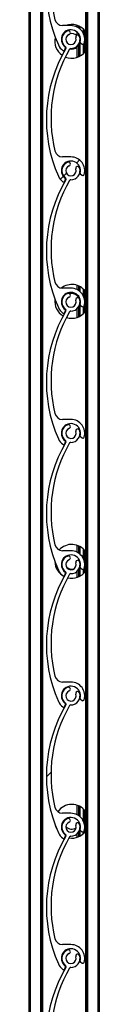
# Model space of a CAD drawing. Header units: millimetres. Extents: x 26 to 422, y 4 to 419.
# Tile 80 of 83: x 284.46 to 285, y 377.138 to 384.713. Entities that reach past the tile are written whole.
import ezdxf

# ---------------------------------------------------------------- set-up
doc = ezdxf.new("R2010")
doc.units = ezdxf.units.MM
pattern_1 = [(45, (0, 0), (-2.245064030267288, 2.245064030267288), [])]

msp = doc.modelspace()

# ---------------------------------------------------------------- hatches: boundary and pattern name
at = {"linetype": 'Continuous', "lineweight": 18}
h = msp.add_hatch(dxfattribs=at)
h.set_pattern_fill('ANSI31', style=0)
h.set_pattern_definition(pattern_1)
edge = h.paths.add_edge_path(flags=0)
edge.add_arc((284.7838366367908, 385.5711581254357), 0.06999959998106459, 110.8264626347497, 233.4949874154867)
edge.add_arc((284.7362454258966, 385.5068540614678), 0.0100000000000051, -30.60497264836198, 53.494987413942, ccw=False)
edge.add_arc((285.6713671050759, 384.9537145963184), 1.076469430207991, 149.3950046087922, 203.8599010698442)
edge.add_arc((284.7838366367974, 384.5611581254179), 0.1059999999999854, 203.8599037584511, 233.3194438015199)
edge.add_arc((284.7264907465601, 384.4841681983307), 0.009999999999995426, 233.3194438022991, 339.2284625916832)
edge.add_line((284.7358407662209, 384.4806217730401), (284.7413370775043, 384.495112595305))
edge.add_arc((284.7357270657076, 384.4972404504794), 0.005999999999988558, 339.2284625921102, 413.0319461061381)
edge.add_arc((284.7838366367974, 384.5611581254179), 0.07400000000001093, -15.54034728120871, 233.0319461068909, ccw=False)
edge.add_arc((284.8609119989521, 384.5397247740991), 0.00600000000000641, 164.4596527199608, 232.8739467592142)
edge.add_line((284.8572905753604, 384.5349409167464), (284.8697296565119, 384.5255244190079))
edge.add_arc((284.8757653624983, 384.5334975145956), 0.0099999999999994, 232.8739467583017, 343.2538835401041)
edge.add_arc((284.7838366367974, 384.5611581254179), 0.1060000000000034, 343.2538835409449, 450.000031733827)
edge.add_line((284.7838365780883, 384.6671581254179), (284.7191715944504, 384.6671580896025))
edge.add_arc((284.7191715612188, 384.7271580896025), 0.05999999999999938, 193.7995707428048, 270.00003173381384, ccw=False)
edge.add_arc((285.6865264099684, 384.9647555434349), 1.056106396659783, 149.7872595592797, 193.7995706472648, ccw=False)
edge.add_arc((284.7825200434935, 385.4911689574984), 0.009999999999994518, 89.05701696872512, 149.787259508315, ccw=False)
edge.add_arc((284.7838366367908, 385.5711581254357), 0.07000000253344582, 269.0570169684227, 379.1735984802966)
edge.add_arc((284.8357856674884, 385.5892218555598), 0.01500000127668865, 19.17359848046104, 199.1735984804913)
edge.add_arc((284.7838366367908, 385.5711581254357), 0.03999999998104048, -249.17353736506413, 19.173598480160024, ccw=False)
edge.add_arc((284.7642820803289, 385.6225643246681), 0.01499980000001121, 290.8264626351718, 470.8264626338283)
h = msp.add_hatch(dxfattribs=at)
h.set_pattern_fill('ANSI31', style=0)
h.set_pattern_definition(pattern_1)
edge = h.paths.add_edge_path(flags=0)
edge.add_arc((284.7838366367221, 384.5611581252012), 0.06999959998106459, 110.8264626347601, 233.4949874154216)
edge.add_arc((284.736245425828, 384.4968540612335), 0.0100000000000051, -30.60497264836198, 53.494987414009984, ccw=False)
edge.add_arc((285.6713671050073, 383.9437145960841), 1.076469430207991, 149.3950046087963, 203.8599010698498)
edge.add_arc((284.7838366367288, 383.5511581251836), 0.1059999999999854, 203.8599037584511, 233.3194438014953)
edge.add_arc((284.7264907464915, 383.4741681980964), 0.009999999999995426, 233.3194438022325, 339.2284625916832)
edge.add_line((284.7358407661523, 383.4706217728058), (284.7413370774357, 383.4851125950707))
edge.add_arc((284.735727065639, 383.4872404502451), 0.005999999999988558, 339.2284625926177, 413.0319461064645)
edge.add_arc((284.7838366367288, 383.5511581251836), 0.07400000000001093, -15.54034728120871, 233.03194610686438, ccw=False)
edge.add_arc((284.8609119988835, 383.5297247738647), 0.00600000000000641, 164.4596527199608, 232.8739467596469)
edge.add_line((284.8572905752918, 383.524940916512), (284.8697296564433, 383.5155244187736))
edge.add_arc((284.8757653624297, 383.5234975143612), 0.0099999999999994, 232.8739467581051, 343.253883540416)
edge.add_arc((284.7838366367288, 383.5511581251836), 0.1060000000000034, 343.2538835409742, 450.000031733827)
edge.add_line((284.7838365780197, 383.6571581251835), (284.7191715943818, 383.6571580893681))
edge.add_arc((284.7191715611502, 383.7171580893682), 0.05999999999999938, 193.7995707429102, 270.00003173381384, ccw=False)
edge.add_arc((285.6865264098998, 383.9547555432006), 1.056106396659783, 149.7872595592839, 193.7995706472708, ccw=False)
edge.add_arc((284.7825200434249, 384.481168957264), 0.009999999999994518, 89.05701696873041, 149.787259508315, ccw=False)
edge.add_arc((284.7838366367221, 384.5611581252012), 0.07000000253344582, 269.0570169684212, 379.1735984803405)
edge.add_arc((284.8357856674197, 384.5792218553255), 0.01500000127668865, 19.17359848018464, 199.1735984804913)
edge.add_arc((284.7838366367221, 384.5611581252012), 0.03999999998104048, -249.173537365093, 19.173598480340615, ccw=False)
edge.add_arc((284.7642820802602, 384.6125643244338), 0.01499980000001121, 290.8264626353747, 470.8264626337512)
h = msp.add_hatch(dxfattribs=at)
h.set_pattern_fill('ANSI31', style=0)
h.set_pattern_definition(pattern_1)
edge = h.paths.add_edge_path(flags=0)
edge.add_arc((284.7838366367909, 383.5511581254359), 0.06999959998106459, 110.8264626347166, 233.4949874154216)
edge.add_arc((284.7362454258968, 383.4868540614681), 0.0100000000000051, -30.60497264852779, 53.494987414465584, ccw=False)
edge.add_arc((285.671367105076, 382.9337145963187), 1.076469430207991, 149.3950046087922, 203.8599010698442)
edge.add_arc((284.7838366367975, 382.5411581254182), 0.1059999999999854, 203.8599037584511, 233.3194438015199)
edge.add_arc((284.7264907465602, 382.464168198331), 0.009999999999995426, 233.3194438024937, 339.2284625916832)
edge.add_line((284.735840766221, 382.4606217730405), (284.7413370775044, 382.4751125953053))
edge.add_arc((284.7357270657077, 382.4772404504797), 0.005999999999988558, 339.2284625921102, 413.0319461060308)
edge.add_arc((284.7838366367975, 382.5411581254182), 0.07400000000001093, -15.54034728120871, 233.0319461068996, ccw=False)
edge.add_arc((284.8609119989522, 382.5197247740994), 0.00600000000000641, 164.4596527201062, 232.8739467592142)
edge.add_line((284.8572905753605, 382.5149409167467), (284.8697296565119, 382.5055244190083))
edge.add_arc((284.8757653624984, 382.5134975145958), 0.0099999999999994, 232.8739467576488, 343.253883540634)
edge.add_arc((284.7838366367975, 382.5411581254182), 0.1060000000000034, 343.2538835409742, 450.000031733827)
edge.add_line((284.7838365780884, 382.6471581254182), (284.7191715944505, 382.6471580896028))
edge.add_arc((284.7191715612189, 382.7071580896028), 0.05999999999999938, 193.7995707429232, 270.0000317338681, ccw=False)
edge.add_arc((285.6865264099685, 382.9447555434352), 1.056106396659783, 149.7872595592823, 193.7995706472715, ccw=False)
edge.add_arc((284.7825200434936, 383.4711689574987), 0.009999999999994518, 89.05701696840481, 149.787259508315, ccw=False)
edge.add_arc((284.7838366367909, 383.5511581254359), 0.07000000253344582, 269.0570169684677, 379.1735984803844)
edge.add_arc((284.8357856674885, 383.5692218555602), 0.01500000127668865, 19.17359848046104, 199.1735984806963)
edge.add_arc((284.7838366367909, 383.5511581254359), 0.03999999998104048, -249.173537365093, 19.173598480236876, ccw=False)
edge.add_arc((284.7642820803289, 383.6025643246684), 0.01499980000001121, 290.8264626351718, 470.8264626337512)
h = msp.add_hatch(dxfattribs=at)
h.set_pattern_fill('ANSI31', style=0)
h.set_pattern_definition(pattern_1)
edge = h.paths.add_edge_path(flags=0)
edge.add_arc((284.7838366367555, 382.5411581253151), 0.06999959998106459, 110.8264626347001, 233.494987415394)
edge.add_arc((284.7362454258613, 382.4768540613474), 0.0100000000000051, -30.60497264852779, 53.49498741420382, ccw=False)
edge.add_arc((285.6713671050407, 381.923714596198), 1.076469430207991, 149.3950046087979, 203.859901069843)
edge.add_arc((284.7838366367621, 381.5311581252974), 0.1059999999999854, 203.8599037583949, 233.3194438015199)
edge.add_arc((284.7264907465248, 381.4541681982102), 0.009999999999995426, 233.3194438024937, 339.2284625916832)
edge.add_line((284.7358407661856, 381.4506217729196), (284.741337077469, 381.4651125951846))
edge.add_arc((284.7357270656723, 381.467240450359), 0.005999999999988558, 339.2284625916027, 413.0319461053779)
edge.add_arc((284.7838366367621, 381.5311581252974), 0.07400000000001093, -15.540347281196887, 233.0319461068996, ccw=False)
edge.add_arc((284.8609119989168, 381.5097247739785), 0.00600000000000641, 164.4596527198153, 232.8739467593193)
edge.add_line((284.8572905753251, 381.5049409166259), (284.8697296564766, 381.4955244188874))
edge.add_arc((284.875765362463, 381.5034975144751), 0.0099999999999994, 232.8739467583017, 343.2538835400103)
edge.add_arc((284.7838366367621, 381.5311581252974), 0.1060000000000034, 343.2538835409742, 450.000031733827)
edge.add_line((284.783836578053, 381.6371581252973), (284.7191715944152, 381.637158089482))
edge.add_arc((284.7191715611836, 381.6971580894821), 0.05999999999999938, 193.7995707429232, 270.00003173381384, ccw=False)
edge.add_arc((285.6865264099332, 381.9347555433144), 1.056106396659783, 149.7872595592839, 193.7995706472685, ccw=False)
edge.add_arc((284.7825200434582, 382.4611689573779), 0.009999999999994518, 89.05701696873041, 149.7872595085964, ccw=False)
edge.add_arc((284.7838366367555, 382.5411581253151), 0.07000000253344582, 269.0570169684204, 379.1735984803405)
edge.add_arc((284.8357856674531, 382.5592218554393), 0.01500000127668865, 19.17359848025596, 199.1735984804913)
edge.add_arc((284.7838366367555, 382.5411581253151), 0.03999999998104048, -249.173537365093, 19.173598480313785, ccw=False)
edge.add_arc((284.7642820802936, 382.5925643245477), 0.01499980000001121, 290.8264626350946, 470.8264626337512)
h = msp.add_hatch(dxfattribs=at)
h.set_pattern_fill('ANSI31', style=0)
h.set_pattern_definition(pattern_1)
edge = h.paths.add_edge_path(flags=0)
edge.add_arc((284.7838366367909, 381.5311581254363), 0.06999959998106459, 110.8264626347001, 233.494987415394)
edge.add_arc((284.7362454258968, 381.4668540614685), 0.0100000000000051, -30.60497264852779, 53.494987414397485, ccw=False)
edge.add_arc((285.6713671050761, 380.913714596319), 1.076469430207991, 149.3950046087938, 203.8599010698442)
edge.add_arc((284.7838366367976, 380.5211581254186), 0.1059999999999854, 203.8599037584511, 233.3194438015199)
edge.add_arc((284.7264907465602, 380.4441681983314), 0.009999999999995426, 233.3194438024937, 339.2284625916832)
edge.add_line((284.735840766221, 380.4406217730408), (284.7413370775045, 380.4551125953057))
edge.add_arc((284.7357270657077, 380.4572404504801), 0.005999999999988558, 339.2284625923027, 413.0319461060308)
edge.add_arc((284.7838366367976, 380.5211581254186), 0.07400000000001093, -15.54034728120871, 233.03194610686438, ccw=False)
edge.add_arc((284.8609119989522, 380.4997247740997), 0.00600000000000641, 164.4596527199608, 232.8739467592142)
edge.add_line((284.8572905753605, 380.4949409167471), (284.869729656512, 380.4855244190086))
edge.add_arc((284.8757653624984, 380.4934975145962), 0.0099999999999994, 232.8739467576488, 343.253883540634)
edge.add_arc((284.7838366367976, 380.5211581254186), 0.1060000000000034, 343.2538835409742, 450.000031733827)
edge.add_line((284.7838365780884, 380.6271581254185), (284.7191715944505, 380.6271580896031))
edge.add_arc((284.719171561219, 380.6871580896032), 0.05999999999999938, 193.7995707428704, 270.00003173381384, ccw=False)
edge.add_arc((285.6865264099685, 380.9247555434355), 1.056106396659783, 149.7872595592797, 193.7995706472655, ccw=False)
edge.add_arc((284.7825200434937, 381.451168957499), 0.009999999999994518, 89.05701696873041, 149.787259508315, ccw=False)
edge.add_arc((284.7838366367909, 381.5311581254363), 0.07000000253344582, 269.0570169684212, 379.1735984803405)
edge.add_arc((284.8357856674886, 381.5492218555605), 0.01500000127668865, 19.17359848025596, 199.1735984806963)
edge.add_arc((284.7838366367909, 381.5311581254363), 0.03999999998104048, -249.173537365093, 19.173598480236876, ccw=False)
edge.add_arc((284.764282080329, 381.5825643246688), 0.01499980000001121, 290.8264626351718, 470.8264626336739)
h = msp.add_hatch(dxfattribs=at)
h.set_pattern_fill('ANSI31', style=0)
h.set_pattern_definition(pattern_1)
edge = h.paths.add_edge_path(flags=0)
edge.add_arc((284.7838366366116, 380.5211581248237), 0.06999959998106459, 110.8264626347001, 233.494987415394)
edge.add_arc((284.7362454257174, 380.456854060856), 0.0100000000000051, -30.60497264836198, 53.49498741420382, ccw=False)
edge.add_arc((285.6713671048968, 379.9037145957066), 1.076469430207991, 149.3950046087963, 203.8599010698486)
edge.add_arc((284.7838366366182, 379.5111581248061), 0.1059999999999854, 203.8599037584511, 233.3194438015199)
edge.add_arc((284.7264907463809, 379.4341681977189), 0.009999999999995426, 233.3194438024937, 339.2284625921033)
edge.add_line((284.7358407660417, 379.4306217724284), (284.7413370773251, 379.4451125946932))
edge.add_arc((284.7357270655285, 379.4472404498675), 0.005999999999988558, 339.2284625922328, 413.0319461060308)
edge.add_arc((284.7838366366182, 379.5111581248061), 0.07400000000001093, -15.540347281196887, 233.0319461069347, ccw=False)
edge.add_arc((284.860911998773, 379.4897247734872), 0.00600000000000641, 164.4596527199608, 232.8739467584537)
edge.add_line((284.8572905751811, 379.4849409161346), (284.8697296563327, 379.4755244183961))
edge.add_arc((284.875765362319, 379.4834975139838), 0.0099999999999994, 232.8739467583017, 343.253883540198)
edge.add_arc((284.7838366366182, 379.5111581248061), 0.1060000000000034, 343.2538835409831, 450.0000317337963)
edge.add_line((284.7838365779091, 379.617158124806), (284.7191715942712, 379.6171580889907))
edge.add_arc((284.7191715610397, 379.6771580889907), 0.05999999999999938, 193.7995707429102, 270.00003173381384, ccw=False)
edge.add_arc((285.6865264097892, 379.9147555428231), 1.056106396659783, 149.7872595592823, 193.7995706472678, ccw=False)
edge.add_arc((284.7825200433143, 380.4411689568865), 0.009999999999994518, 89.0570169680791, 149.7872595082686, ccw=False)
edge.add_arc((284.7838366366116, 380.5211581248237), 0.07000000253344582, 269.0570169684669, 379.1735984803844)
edge.add_arc((284.8357856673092, 380.539221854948), 0.01500000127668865, 19.17359848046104, 199.1735984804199)
edge.add_arc((284.7838366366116, 380.5211581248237), 0.03999999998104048, -249.17353736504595, 19.173598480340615, ccw=False)
edge.add_arc((284.7642820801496, 380.5725643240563), 0.01499980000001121, 290.826462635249, 470.826462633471)
h = msp.add_hatch(dxfattribs=at)
h.set_pattern_fill('ANSI31', style=0)
h.set_pattern_definition(pattern_1)
edge = h.paths.add_edge_path(flags=0)
edge.add_arc((284.783836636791, 379.5111581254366), 0.06999959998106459, 110.8264626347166, 233.4949874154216)
edge.add_arc((284.7362454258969, 379.4468540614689), 0.0100000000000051, -30.60497264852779, 53.494987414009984, ccw=False)
edge.add_arc((285.6713671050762, 378.8937145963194), 1.076469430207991, 149.3950046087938, 203.859901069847)
edge.add_arc((284.7838366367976, 378.5011581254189), 0.1059999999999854, 203.8599037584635, 233.3194438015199)
edge.add_arc((284.7264907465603, 378.4241681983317), 0.009999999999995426, 233.3194438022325, 339.2284625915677)
edge.add_line((284.7358407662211, 378.4206217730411), (284.7413370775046, 378.4351125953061))
edge.add_arc((284.7357270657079, 378.4372404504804), 0.005999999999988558, 339.2284625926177, 413.0319461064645)
edge.add_arc((284.7838366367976, 378.5011581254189), 0.07400000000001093, -15.540347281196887, 233.0319461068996, ccw=False)
edge.add_arc((284.8609119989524, 378.4797247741), 0.00600000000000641, 164.4596527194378, 232.8739467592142)
edge.add_line((284.8572905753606, 378.4749409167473), (284.8697296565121, 378.4655244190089))
edge.add_arc((284.8757653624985, 378.4734975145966), 0.0099999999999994, 232.8739467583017, 343.2538835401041)
edge.add_arc((284.7838366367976, 378.5011581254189), 0.1060000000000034, 343.2538835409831, 450.0000317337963)
edge.add_line((284.7838365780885, 378.6071581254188), (284.7191715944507, 378.6071580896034))
edge.add_arc((284.7191715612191, 378.6671580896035), 0.05999999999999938, 193.7995707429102, 270.00003173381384, ccw=False)
edge.add_arc((285.6865264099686, 378.9047555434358), 1.056106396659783, 149.7872595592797, 193.7995706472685, ccw=False)
edge.add_arc((284.7825200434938, 379.4311689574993), 0.009999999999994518, 89.05701696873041, 149.787259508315, ccw=False)
edge.add_arc((284.783836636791, 379.5111581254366), 0.07000000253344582, 269.0570169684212, 379.1735984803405)
edge.add_arc((284.8357856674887, 379.5292218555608), 0.01500000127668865, 19.17359848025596, 199.1735984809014)
edge.add_arc((284.783836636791, 379.5111581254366), 0.03999999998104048, -249.173537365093, 19.173598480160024, ccw=False)
edge.add_arc((284.7642820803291, 379.5625643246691), 0.01499980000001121, 290.8264626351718, 470.8264626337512)
h = msp.add_hatch(dxfattribs=at)
h.set_pattern_fill('ANSI31', style=0)
h.set_pattern_definition(pattern_1)
edge = h.paths.add_edge_path(flags=0)
edge.add_arc((284.783836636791, 378.5011581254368), 0.06999959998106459, 110.8264626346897, 233.4949874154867)
edge.add_arc((284.7362454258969, 378.436854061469), 0.0100000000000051, -30.604972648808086, 53.494987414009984, ccw=False)
edge.add_arc((285.6713671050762, 377.8837145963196), 1.076469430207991, 149.3950046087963, 203.8599010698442)
edge.add_arc((284.7838366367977, 377.4911581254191), 0.1059999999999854, 203.8599037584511, 233.319443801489)
edge.add_arc((284.7264907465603, 377.4141681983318), 0.009999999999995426, 233.3194438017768, 339.2284625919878)
edge.add_line((284.7358407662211, 377.4106217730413), (284.7413370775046, 377.4251125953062))
edge.add_arc((284.7357270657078, 377.4272404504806), 0.005999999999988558, 339.2284625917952, 413.0319461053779)
edge.add_arc((284.7838366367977, 377.4911581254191), 0.07400000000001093, -15.54034728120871, 233.0319461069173, ccw=False)
edge.add_arc((284.8609119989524, 377.4697247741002), 0.00600000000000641, 164.4596527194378, 232.8739467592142)
edge.add_line((284.8572905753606, 377.4649409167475), (284.8697296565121, 377.4555244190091))
edge.add_arc((284.8757653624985, 377.4634975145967), 0.0099999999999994, 232.8739467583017, 343.2538835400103)
edge.add_arc((284.7838366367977, 377.4911581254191), 0.1060000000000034, 343.2538835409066, 450.000031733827)
edge.add_line((284.7838365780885, 377.597158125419), (284.7191715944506, 377.5971580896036))
edge.add_arc((284.7191715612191, 377.6571580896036), 0.05999999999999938, 193.7995707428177, 270.00003173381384, ccw=False)
edge.add_arc((285.6865264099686, 377.894755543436), 1.056106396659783, 149.7872595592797, 193.7995706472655, ccw=False)
edge.add_arc((284.7825200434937, 378.4211689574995), 0.009999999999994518, 89.05701696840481, 149.7872595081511, ccw=False)
edge.add_arc((284.783836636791, 378.5011581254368), 0.07000000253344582, 269.0570169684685, 379.1735984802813)
edge.add_arc((284.8357856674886, 378.519221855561), 0.01500000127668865, 19.17359848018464, 199.1735984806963)
edge.add_arc((284.783836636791, 378.5011581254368), 0.03999999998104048, -249.173537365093, 19.173598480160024, ccw=False)
edge.add_arc((284.7642820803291, 378.5525643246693), 0.01499980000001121, 290.826462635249, 470.8264626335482)
h = msp.add_hatch(dxfattribs=at)
h.set_pattern_fill('ANSI31', style=0)
h.set_pattern_definition(pattern_1)
edge = h.paths.add_edge_path(flags=0)
edge.add_arc((284.783836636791, 377.4911581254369), 0.06999959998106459, 110.8264626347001, 233.4949874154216)
edge.add_arc((284.7362454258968, 377.4268540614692), 0.0100000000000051, -30.60497264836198, 53.494987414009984, ccw=False)
edge.add_arc((285.6713671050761, 376.8737145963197), 1.076469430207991, 149.3950046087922, 203.859901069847)
edge.add_arc((284.7838366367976, 376.4811581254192), 0.1059999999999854, 203.8599037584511, 233.3194438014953)
edge.add_arc((284.7264907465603, 376.404168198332), 0.009999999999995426, 233.3194438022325, 339.2284625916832)
edge.add_line((284.7358407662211, 376.4006217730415), (284.7413370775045, 376.4151125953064))
edge.add_arc((284.7357270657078, 376.4172404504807), 0.005999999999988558, 339.2284625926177, 413.0319461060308)
edge.add_arc((284.7838366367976, 376.4811581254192), 0.07400000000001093, -15.54034728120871, 233.0319461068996, ccw=False)
edge.add_arc((284.8609119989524, 376.4597247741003), 0.00600000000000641, 164.4596527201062, 232.8739467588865)
edge.add_line((284.8572905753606, 376.4549409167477), (284.869729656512, 376.4455244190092))
edge.add_arc((284.8757653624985, 376.4534975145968), 0.0099999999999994, 232.8739467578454, 343.2538835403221)
edge.add_arc((284.7838366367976, 376.4811581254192), 0.1060000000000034, 343.2538835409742, 450.000031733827)
edge.add_line((284.7838365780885, 376.5871581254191), (284.7191715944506, 376.5871580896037))
edge.add_arc((284.719171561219, 376.6471580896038), 0.05999999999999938, 193.7995707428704, 270.0000317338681, ccw=False)
edge.add_arc((285.6865264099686, 376.8847555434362), 1.056106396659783, 149.7872595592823, 193.7995706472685, ccw=False)
edge.add_arc((284.7825200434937, 377.4111689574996), 0.009999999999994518, 89.05701696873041, 149.787259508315, ccw=False)
edge.add_arc((284.783836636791, 377.4911581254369), 0.07000000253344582, 269.0570169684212, 379.1735984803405)
edge.add_arc((284.8357856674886, 377.5092218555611), 0.01500000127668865, 19.17359848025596, 199.1735984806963)
edge.add_arc((284.783836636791, 377.4911581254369), 0.03999999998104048, -249.17353736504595, 19.173598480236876, ccw=False)
edge.add_arc((284.764282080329, 377.5425643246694), 0.01499980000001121, 290.826462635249, 470.826462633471)

# ---------------------------------------------------------------- linework, layer by layer
at = {"color": 7, "linetype": 'Continuous', "lineweight": 25}
for p, q in [((284.4603170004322, 404.7596296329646), (284.4603170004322, 355.9709366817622)), ((284.5583165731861, 404.7596296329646), (284.5583165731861, 355.9770616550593)), ((284.5646704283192, 404.7596296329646), (284.5646704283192, 355.9774586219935)), ((284.8959649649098, 400.7596286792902), (284.8959649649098, 355.9942944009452)), ((284.902316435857, 400.7596286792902), (284.902316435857, 355.9815305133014)), ((284.9903167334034, 400.7596286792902), (284.9903167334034, 354.7596300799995)), ((285.0003183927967, 400.7596286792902), (285.0003183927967, 354.7596300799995)), ((284.7838367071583, 384.6671589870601), (284.7191704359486, 384.6671589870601)), ((284.8303164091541, 384.6694406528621), (284.8303164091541, 384.6564229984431)), ((284.8303164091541, 384.6694406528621), (284.8303164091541, 384.6564229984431)), ((284.8543180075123, 384.6403321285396), (284.8543180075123, 384.6587881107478)), ((284.8303164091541, 384.6187385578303), (284.8303164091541, 384.5931896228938)), ((284.8303164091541, 384.6187385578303), (284.8303164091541, 384.5931896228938)), ((284.8543180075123, 384.4330081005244), (284.8543180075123, 384.5837077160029)), ((284.8783172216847, 384.6411546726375), (284.8783172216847, 384.6092137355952)), ((284.8943174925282, 384.6232732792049), (284.8943174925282, 384.4685229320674)), ((284.8572910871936, 384.5349415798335), (284.8697293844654, 384.525524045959)), ((284.8783172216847, 384.5238288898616), (284.8783172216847, 384.4506415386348)), ((284.7358406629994, 384.4806226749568), (284.7413362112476, 384.4951137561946)), ((284.8303164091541, 384.5016106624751), (284.8303164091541, 384.4223555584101)), ((284.8303164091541, 384.5015987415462), (284.8303164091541, 384.4223555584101)), ((284.7838367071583, 383.6571582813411), (284.7191704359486, 383.6571582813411)), ((284.8572910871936, 383.5249408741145), (284.8697293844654, 383.51552334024)), ((284.7358406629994, 383.4706219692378), (284.7413362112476, 383.4851130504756)), ((284.7838367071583, 382.6471575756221), (284.7191704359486, 382.6471575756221)), ((284.8303164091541, 382.6694401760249), (284.8303164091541, 382.6364239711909)), ((284.8303164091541, 382.6694401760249), (284.8303164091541, 382.6364239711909)), ((284.8543180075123, 382.6203307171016), (284.8543180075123, 382.6587876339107)), ((284.8783172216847, 382.6411541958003), (284.8783172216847, 382.589214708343)), ((284.8943174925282, 382.6232728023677), (284.8943174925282, 382.4685224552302)), ((284.8303164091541, 382.5987395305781), (284.8303164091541, 382.5901874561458)), ((284.8303164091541, 382.5987395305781), (284.8303164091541, 382.5901993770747)), ((284.8543180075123, 382.4330076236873), (284.8543180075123, 382.563706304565)), ((284.7358406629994, 382.4606212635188), (284.7413362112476, 382.4751123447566)), ((284.8303164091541, 382.4888166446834), (284.8303164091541, 382.4223574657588)), ((284.8303164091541, 382.4888166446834), (284.8303164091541, 382.4223574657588)), ((284.8572910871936, 382.5149401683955), (284.8697293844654, 382.5055250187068)), ((284.8783172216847, 382.5038274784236), (284.8783172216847, 382.4506410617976)), ((284.7838367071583, 381.6371592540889), (284.7191704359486, 381.6371592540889)), ((284.8572910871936, 381.5049418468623), (284.8697293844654, 381.4955243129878)), ((284.7358406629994, 381.4506229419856), (284.7413362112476, 381.4651116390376)), ((284.8303164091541, 380.6694396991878), (284.8303164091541, 380.6164249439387)), ((284.8303164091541, 380.6694396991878), (284.8303164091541, 380.6164249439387)), ((284.8543180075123, 380.6003316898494), (284.8543180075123, 380.6587895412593)), ((284.7838367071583, 380.6271585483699), (284.7191704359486, 380.6271585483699)), ((284.7421611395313, 380.5823072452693), (284.7359145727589, 380.5721816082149)), ((284.8783172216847, 380.6411561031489), (284.8783172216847, 380.569213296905)), ((284.8943174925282, 380.6232747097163), (284.8943174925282, 380.4685219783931)), ((284.8543180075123, 380.4330071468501), (284.8543180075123, 380.5437072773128)), ((284.8572910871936, 380.4949411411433), (284.8697293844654, 380.4855236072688)), ((284.7358406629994, 380.4406222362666), (284.7413362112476, 380.4551133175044)), ((284.8303164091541, 380.4688176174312), (284.8303164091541, 380.4223569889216)), ((284.8303164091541, 380.4688176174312), (284.8303164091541, 380.4223569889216)), ((284.8783172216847, 380.4838284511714), (284.8783172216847, 380.4506405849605)), ((284.7838367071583, 379.6171578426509), (284.7191704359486, 379.6171578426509)), ((284.7358406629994, 379.4306215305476), (284.7413362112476, 379.4451126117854)), ((284.8572910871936, 379.4849404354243), (284.8697293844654, 379.4755252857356)), ((284.7838367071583, 378.6071571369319), (284.7191704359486, 378.6071571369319)), ((284.8303164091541, 378.6694392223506), (284.8303164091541, 378.5964235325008)), ((284.8303164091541, 378.6694392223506), (284.8303164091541, 378.5964235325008)), ((284.8543180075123, 378.5803326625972), (284.8543180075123, 378.6587890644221)), ((284.8783172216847, 378.6411556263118), (284.8783172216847, 378.5492142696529)), ((284.8943174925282, 378.6232742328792), (284.8943174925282, 378.4685238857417)), ((284.8460830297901, 378.5267004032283), (284.8487747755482, 378.535796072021)), ((284.8543180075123, 378.4330090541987), (284.8543180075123, 378.5237082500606)), ((284.8303164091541, 378.448818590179), (284.8303164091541, 378.4223565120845)), ((284.8303164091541, 378.448818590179), (284.8303164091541, 378.4223565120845)), ((284.8572910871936, 378.4749397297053), (284.8697293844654, 378.4655245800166)), ((284.8783172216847, 378.4638294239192), (284.8783172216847, 378.4506424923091)), ((284.7358406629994, 378.4206208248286), (284.7413362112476, 378.4351119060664)), ((284.7381223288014, 378.4266337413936), (284.7411073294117, 378.4253820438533)), ((284.7838367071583, 377.5971588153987), (284.7191704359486, 377.5971588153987)), ((284.8572910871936, 377.4649414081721), (284.8697293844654, 377.4555238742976)), ((284.7358406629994, 377.4106225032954), (284.7413362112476, 377.4251135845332))]:
    msp.add_line(p, q, dxfattribs=at)
at = {"color": 8, "linetype": 'Continuous', "lineweight": 25}
for p, q in [((284.4703162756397, 404.7596296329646), (284.4703162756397, 355.9715616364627)), ((284.5483172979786, 404.7596296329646), (284.5483172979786, 355.9764367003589)), ((284.9123180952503, 400.7596286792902), (284.9123180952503, 355.3759397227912)), ((284.8423184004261, 384.6648415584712), (284.8423184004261, 384.6495660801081)), ((284.844316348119, 384.6639379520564), (284.844316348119, 384.6482094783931)), ((284.8423184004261, 384.6065005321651), (284.8423184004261, 384.5927247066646)), ((284.844316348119, 384.603796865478), (284.844316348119, 384.5915588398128)), ((284.8843182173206, 384.6352085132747), (284.8843182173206, 384.5949157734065)), ((284.8423184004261, 384.5167883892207), (284.8423184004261, 384.426954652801)), ((284.844316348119, 384.5207294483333), (284.844316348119, 384.4278582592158)), ((284.8843182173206, 384.5283135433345), (284.8843182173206, 384.4565876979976)), ((284.8423184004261, 382.6648410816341), (284.8423184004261, 382.6295670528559)), ((284.844316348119, 382.6639374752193), (284.844316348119, 382.6282104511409)), ((284.8843182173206, 382.6352080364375), (284.8843182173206, 382.5749167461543)), ((284.8423184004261, 382.5865015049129), (284.8423184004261, 382.5750073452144)), ((284.844316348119, 382.5837978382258), (284.844316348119, 382.5715598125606)), ((284.8423184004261, 382.5026878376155), (284.8423184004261, 382.4269565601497)), ((284.844316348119, 382.5059160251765), (284.844316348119, 382.4278577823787)), ((284.8843182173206, 382.5083145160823), (284.8843182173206, 382.4565896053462)), ((284.8423184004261, 380.6648406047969), (284.8423184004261, 380.6095656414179)), ((284.844316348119, 380.6639393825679), (284.844316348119, 380.6082114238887)), ((284.8843182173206, 380.6352075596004), (284.8843182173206, 380.5549153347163)), ((284.8423184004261, 380.4826864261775), (284.8423184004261, 380.4269560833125)), ((284.844316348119, 380.4859146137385), (284.844316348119, 380.4278573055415)), ((284.8843182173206, 380.4883154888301), (284.8843182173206, 380.4565891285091)), ((284.8423184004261, 378.6648401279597), (284.8423184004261, 378.5895666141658)), ((284.844316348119, 378.6639389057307), (284.844316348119, 378.5882100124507)), ((284.8843182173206, 378.6352070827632), (284.8843182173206, 378.5349163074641)), ((284.8423184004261, 378.4626873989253), (284.8423184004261, 378.4269556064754)), ((284.844316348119, 378.4659155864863), (284.844316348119, 378.4278592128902)), ((284.8843182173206, 378.4683140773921), (284.8843182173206, 378.4565886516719))]:
    msp.add_line(p, q, dxfattribs=at)
at = {"color": 7, "linetype": 'Continuous', "lineweight": 25, "flags": 128}
for points in [[(284.7301734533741, 378.5521134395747), (284.7298515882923, 378.5458978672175), (284.7298515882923, 378.5457190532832)], [(284.6633304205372, 378.5160264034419), (284.6676910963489, 378.5014351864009), (284.6770204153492, 378.4813293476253)]]:
    msp.add_lwpolyline(points, dxfattribs=at)
at = {"color": 7, "linetype": 'Continuous', "lineweight": 25}
for centre, radius, start, end in [((285.671367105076, 384.9537145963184), 1.076469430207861, 149.3950046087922, 203.8599010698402), ((285.6865264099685, 384.9647555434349), 1.056106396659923, 149.7872595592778, 193.7995706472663), ((284.7191715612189, 384.7271580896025), 0.06000000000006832, 193.7995707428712, 270.0000317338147), ((284.7898517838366, 384.5458983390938), 0.1300000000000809, 35.28803735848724, 111.1296026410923), ((284.7838366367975, 384.5611581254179), 0.1060000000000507, 343.2538835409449, 90.00003173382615), ((284.7838366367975, 384.5611581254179), 0.07400000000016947, 344.4596527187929, 233.0319461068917), ((284.7838366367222, 384.5611581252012), 0.0699995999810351, 110.8264626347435, 233.4949874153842), ((284.7838366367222, 384.5611581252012), 0.03999999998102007, 110.8264626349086, 19.17359848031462), ((284.7642820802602, 384.6125643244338), 0.01499980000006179, 290.8264626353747, 110.8264626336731), ((284.7898517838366, 384.5458983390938), 0.06000000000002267, 50.37424240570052, 102.4435838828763), ((284.7838366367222, 384.5611581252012), 0.07000000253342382, 269.0570169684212, 19.17359848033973), ((284.8357856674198, 384.5792218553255), 0.0150000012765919, 19.17359848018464, 199.1735984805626), ((284.7898517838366, 384.5458983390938), 0.1299999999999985, 166.6445503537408, 235.209640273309), ((284.7838366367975, 384.5611581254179), 0.1060000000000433, 203.8599037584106, 233.3194438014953), ((284.7898517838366, 384.5458983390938), 0.06000000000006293, 330.9771695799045, 335.1975840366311), ((284.8609119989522, 384.5397247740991), 0.006000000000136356, 164.4596527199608, 232.8739467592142), ((284.8757653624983, 384.5334975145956), 0.01000000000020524, 232.8739467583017, 343.2538835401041), ((285.6713671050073, 383.9437145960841), 1.076469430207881, 149.3950046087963, 203.8599010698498), ((285.6865264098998, 383.9547555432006), 1.05610639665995, 149.7872595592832, 193.7995706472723), ((284.7264907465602, 384.4841681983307), 0.009999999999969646, 233.319443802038, 339.2284625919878), ((284.7357270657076, 384.4972404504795), 0.006000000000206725, 339.2284625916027, 53.03194610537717), ((284.7898517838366, 384.5458983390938), 0.1300000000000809, 247.9671471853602, 324.7119626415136), ((284.736245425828, 384.4968540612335), 0.01000000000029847, 329.3950273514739, 53.49498741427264), ((284.7825200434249, 384.481168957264), 0.00999999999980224, 89.05701696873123, 149.7872595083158), ((284.7898517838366, 384.5458983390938), 0.06000000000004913, 255.6717605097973, 312.4096271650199), ((284.7191715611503, 383.7171580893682), 0.06000000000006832, 193.799570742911, 270.0000317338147), ((284.7838366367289, 383.5511581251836), 0.07400000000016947, 344.4596527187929, 233.0319461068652), ((284.7838366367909, 383.551158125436), 0.06999959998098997, 110.8264626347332, 233.4949874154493), ((284.764282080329, 383.6025643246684), 0.01499979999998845, 290.826462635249, 110.8264626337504), ((284.7838366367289, 383.5511581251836), 0.1060000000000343, 343.2538835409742, 90.00003173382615), ((284.7838366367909, 383.551158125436), 0.03999999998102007, 110.8264626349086, 19.17359848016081), ((284.7838366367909, 383.551158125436), 0.07000000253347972, 269.0570169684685, 19.17359848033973), ((284.8357856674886, 383.5692218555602), 0.01500000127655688, 19.17359848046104, 199.1735984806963), ((284.8609119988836, 383.5297247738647), 0.006000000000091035, 164.4596527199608, 232.8739467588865), ((285.6713671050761, 382.9337145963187), 1.076469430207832, 149.3950046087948, 203.8599010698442), ((285.6865264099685, 382.9447555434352), 1.056106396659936, 149.7872595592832, 193.7995706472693), ((284.7838366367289, 383.5511581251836), 0.1060000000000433, 203.8599037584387, 233.3194438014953), ((284.7264907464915, 383.4741681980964), 0.01000000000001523, 233.3194438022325, 339.2284625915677), ((284.735727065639, 383.4872404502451), 0.006000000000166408, 339.2284625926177, 53.03194610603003), ((284.7362454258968, 383.4868540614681), 0.0100000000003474, 329.3950273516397, 53.49498741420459), ((284.7825200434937, 383.4711689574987), 0.00999999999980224, 89.05701696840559, 149.7872595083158), ((284.8757653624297, 383.5234975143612), 0.01000000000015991, 232.8739467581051, 343.253883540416), ((284.719171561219, 382.7071580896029), 0.06000000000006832, 193.7995707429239, 270.0000317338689), ((284.7898517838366, 382.5458983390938), 0.1300000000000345, 35.28803735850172, 128.2649373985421), ((284.7838366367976, 382.5411581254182), 0.07400000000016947, 344.4596527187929, 233.0319461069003), ((284.7838366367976, 382.5411581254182), 0.1060000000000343, 343.2538835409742, 90.00003173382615), ((284.7898517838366, 382.5458983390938), 0.1300000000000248, 172.6519792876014, 239.3435198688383), ((284.7838366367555, 382.5411581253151), 0.06999959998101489, 110.8264626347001, 233.494987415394), ((284.7838366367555, 382.5411581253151), 0.03999999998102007, 110.8264626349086, 19.17359848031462), ((284.7642820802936, 382.5925643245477), 0.01499980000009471, 290.8264626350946, 110.8264626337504), ((284.7898517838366, 382.5458983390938), 0.06000000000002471, 47.59037283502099, 105.1255834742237), ((284.7838366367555, 382.5411581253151), 0.07000000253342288, 269.0570169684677, 19.17359848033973), ((284.8357856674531, 382.5592218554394), 0.01500000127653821, 19.17359848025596, 199.1735984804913), ((284.7898517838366, 382.5458983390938), 0.06000000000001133, 24.8024159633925, 29.02283042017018), ((285.6713671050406, 381.923714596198), 1.076469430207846, 149.3950046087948, 203.859901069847), ((285.6865264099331, 381.9347555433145), 1.056106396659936, 149.7872595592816, 193.7995706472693), ((284.7838366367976, 382.5411581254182), 0.1060000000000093, 203.859903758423, 233.3194438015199), ((284.7357270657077, 382.4772404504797), 0.006000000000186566, 339.2284625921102, 53.03194610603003), ((284.7362454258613, 382.4768540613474), 0.0100000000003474, 329.3950273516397, 53.49498741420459), ((284.7898517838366, 382.5458983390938), 0.1300000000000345, 251.9963685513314, 324.7119626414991), ((284.7825200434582, 382.4611689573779), 0.009999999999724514, 89.05701696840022, 149.7872595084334), ((284.8609119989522, 382.5197247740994), 0.006000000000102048, 164.4596527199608, 232.8739467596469), ((284.8757653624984, 382.5134975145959), 0.01000000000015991, 232.8739467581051, 343.253883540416), ((284.7264907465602, 382.464168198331), 0.009999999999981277, 233.3194438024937, 339.2284625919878), ((284.7191715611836, 381.6971580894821), 0.06000000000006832, 193.7995707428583, 270.0000317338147), ((284.7838366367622, 381.5311581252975), 0.1060000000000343, 343.2538835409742, 90.00003173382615), ((284.7838366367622, 381.5311581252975), 0.07400000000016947, 344.4596527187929, 233.0319461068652), ((284.783836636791, 381.5311581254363), 0.06999959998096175, 110.8264626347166, 233.4949874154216), ((284.783836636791, 381.5311581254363), 0.03999999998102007, 110.8264626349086, 19.17359848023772), ((284.7642820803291, 381.5825643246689), 0.01499980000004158, 290.8264626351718, 110.8264626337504), ((284.783836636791, 381.5311581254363), 0.07000000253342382, 269.0570169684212, 19.17359848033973), ((284.8357856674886, 381.5492218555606), 0.01500000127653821, 19.17359848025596, 199.1735984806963), ((284.7838366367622, 381.5311581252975), 0.1060000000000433, 203.8599037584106, 233.3194438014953), ((284.8609119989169, 381.5097247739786), 0.006000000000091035, 164.4596527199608, 232.8739467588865), ((284.875765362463, 381.5034975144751), 0.01000000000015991, 232.8739467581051, 343.253883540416), ((285.6713671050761, 380.9137145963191), 1.07646943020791, 149.3950046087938, 203.859901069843), ((285.6865264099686, 380.9247555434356), 1.056106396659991, 149.7872595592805, 193.7995706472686), ((284.7264907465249, 381.4541681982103), 0.01000000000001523, 233.3194438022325, 339.2284625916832), ((284.7357270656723, 381.467240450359), 0.006000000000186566, 339.2284625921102, 53.0319461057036), ((284.7362454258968, 381.4668540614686), 0.01000000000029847, 329.3950273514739, 53.49498741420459), ((284.7825200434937, 381.4511689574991), 0.00999999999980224, 89.05701696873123, 149.7872595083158), ((284.719171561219, 380.6871580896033), 0.06000000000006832, 193.799570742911, 270.0000317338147), ((284.7898517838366, 380.5458983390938), 0.1300000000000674, 35.28803735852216, 137.9318062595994), ((284.7838366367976, 380.5211581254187), 0.07400000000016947, 344.4596527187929, 233.0319461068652), ((284.7838366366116, 380.5211581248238), 0.06999959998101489, 110.8264626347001, 233.4949874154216), ((284.7642820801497, 380.5725643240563), 0.01499980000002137, 290.8264626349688, 110.8264626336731), ((284.7838366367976, 380.5211581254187), 0.1060000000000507, 343.2538835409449, 90.00003173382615), ((284.7898517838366, 380.5458983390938), 0.1300000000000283, 180.2011888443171, 243.5867790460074), ((284.7838366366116, 380.5211581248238), 0.03999999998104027, 110.8264626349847, 19.17359848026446), ((284.7898517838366, 380.5458983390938), 0.06000000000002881, 226.4340796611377, 286.2352387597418), ((284.7838366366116, 380.5211581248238), 0.07000000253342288, 269.0570169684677, 19.17359848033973), ((284.8357856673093, 380.539221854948), 0.01500000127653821, 19.17359848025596, 199.173598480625), ((284.8609119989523, 380.4997247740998), 0.006000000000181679, 164.4596527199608, 232.8739467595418), ((285.6713671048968, 379.9037145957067), 1.076469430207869, 149.3950046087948, 203.8599010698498), ((285.6865264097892, 379.9147555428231), 1.056106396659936, 149.7872595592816, 193.7995706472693), ((284.7838366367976, 380.5211581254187), 0.1060000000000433, 203.8599037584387, 233.3194438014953), ((284.7264907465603, 380.4441681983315), 0.01000000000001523, 233.3194438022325, 339.2284625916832), ((284.7357270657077, 380.4572404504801), 0.006000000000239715, 339.2284625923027, 53.03194610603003), ((284.7362454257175, 380.4568540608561), 0.0100000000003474, 329.3950273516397, 53.49498741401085), ((284.7898517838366, 380.5458983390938), 0.1300000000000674, 256.2336935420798, 324.7119626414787), ((284.7825200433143, 380.4411689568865), 0.009999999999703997, 89.05701696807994, 149.787259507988), ((284.8757653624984, 380.4934975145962), 0.01000000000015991, 232.8739467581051, 343.253883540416), ((284.7191715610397, 379.6771580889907), 0.06000000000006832, 193.7995707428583, 270.0000317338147), ((284.7838366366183, 379.5111581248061), 0.07400000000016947, 344.4596527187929, 233.0319461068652), ((284.7838366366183, 379.5111581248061), 0.1060000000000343, 343.2538835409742, 90.00003173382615), ((284.783836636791, 379.5111581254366), 0.06999959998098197, 110.8264626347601, 233.4949874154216), ((284.783836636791, 379.5111581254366), 0.03999999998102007, 110.8264626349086, 19.17359848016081), ((284.7642820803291, 379.5625643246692), 0.01499980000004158, 290.8264626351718, 110.8264626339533), ((284.783836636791, 379.5111581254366), 0.07000000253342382, 269.0570169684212, 19.17359848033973), ((284.8357856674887, 379.5292218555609), 0.01500000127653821, 19.17359848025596, 199.1735984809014), ((285.6713671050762, 378.8937145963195), 1.07646943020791, 149.3950046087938, 203.859901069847), ((285.6865264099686, 378.9047555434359), 1.056106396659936, 149.7872595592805, 193.7995706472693), ((284.7838366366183, 379.5111581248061), 0.1060000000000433, 203.8599037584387, 233.3194438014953), ((284.7357270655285, 379.4472404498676), 0.006000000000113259, 339.2284625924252, 53.03194610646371), ((284.7362454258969, 379.4468540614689), 0.01000000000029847, 329.3950273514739, 53.49498741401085), ((284.7825200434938, 379.4311689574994), 0.00999999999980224, 89.05701696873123, 149.7872595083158), ((284.860911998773, 379.4897247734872), 0.006000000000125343, 164.4596527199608, 232.8739467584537), ((284.8757653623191, 379.4834975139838), 0.01000000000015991, 232.8739467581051, 343.2538835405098), ((284.7264907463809, 379.4341681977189), 0.01000000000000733, 233.3194438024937, 339.2284625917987), ((284.7898517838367, 378.5458983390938), 0.13000000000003, 35.28803735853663, 145.5096172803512), ((284.7191715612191, 378.6671580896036), 0.06000000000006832, 193.7995707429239, 270.0000317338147), ((284.7838366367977, 378.501158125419), 0.1060000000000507, 343.2538835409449, 90.00003173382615), ((284.7838366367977, 378.501158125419), 0.07400000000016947, 344.4596527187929, 233.0319461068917), ((284.783836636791, 378.5011581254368), 0.06999959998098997, 110.8264626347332, 233.4949874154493), ((284.783836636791, 378.5011581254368), 0.03999999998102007, 110.8264626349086, 19.17359848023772), ((284.7642820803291, 378.5525643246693), 0.01499980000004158, 290.8264626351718, 110.8264626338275), ((284.783836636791, 378.5011581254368), 0.07000000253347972, 269.0570169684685, 19.17359848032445), ((284.8357856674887, 378.519221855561), 0.01500000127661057, 19.17359848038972, 199.1735984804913), ((284.7838366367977, 378.501158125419), 0.1060000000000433, 203.8599037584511, 233.3194438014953), ((284.7898517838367, 378.5458983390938), 0.05999999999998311, 220.5361369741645, 304.1493031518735), ((284.7898517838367, 378.5458983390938), 0.130000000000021, 260.7345787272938, 324.7119626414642), ((284.8609119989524, 378.4797247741), 0.006000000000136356, 164.4596527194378, 232.8739467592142), ((284.8757653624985, 378.4734975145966), 0.01000000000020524, 232.8739467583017, 343.2538835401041), ((285.6713671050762, 377.8837145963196), 1.076469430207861, 149.3950046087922, 203.8599010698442), ((285.6865264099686, 377.894755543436), 1.056106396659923, 149.7872595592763, 193.7995706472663), ((284.7264907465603, 378.4241681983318), 0.01000000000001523, 233.3194438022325, 339.2284625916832), ((284.7357270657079, 378.4372404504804), 0.006000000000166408, 339.2284625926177, 53.03194610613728), ((284.7362454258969, 378.436854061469), 0.0100000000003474, 329.3950273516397, 53.49498741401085), ((284.7825200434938, 378.4211689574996), 0.009999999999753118, 89.05701696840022, 149.7872595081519), ((284.7191715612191, 377.6571580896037), 0.06000000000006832, 193.7995707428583, 270.0000317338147), ((284.7838366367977, 377.4911581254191), 0.07400000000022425, 344.4596527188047, 233.0319461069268), ((284.783836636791, 377.4911581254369), 0.06999959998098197, 110.8264626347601, 233.4949874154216), ((284.7642820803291, 377.5425643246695), 0.01499980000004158, 290.8264626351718, 110.8264626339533), ((284.7838366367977, 377.4911581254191), 0.1060000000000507, 343.2538835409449, 90.00003173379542), ((284.783836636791, 377.4911581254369), 0.03999999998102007, 110.8264626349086, 19.17359848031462), ((284.783836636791, 377.4911581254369), 0.07000000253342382, 269.0570169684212, 19.17359848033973), ((284.8357856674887, 377.5092218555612), 0.01500000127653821, 19.17359848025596, 199.1735984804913), ((284.8609119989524, 377.4697247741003), 0.006000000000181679, 164.4596527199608, 232.8739467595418), ((285.6713671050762, 376.8737145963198), 1.07646943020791, 149.3950046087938, 203.859901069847), ((285.6865264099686, 376.8847555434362), 1.056106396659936, 149.7872595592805, 193.7995706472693), ((284.7838366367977, 377.4911581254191), 0.1060000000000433, 203.8599037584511, 233.3194438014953), ((284.7264907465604, 377.4141681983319), 0.0100000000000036, 233.3194438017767, 339.2284625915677), ((284.7357270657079, 377.4272404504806), 0.006000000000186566, 339.2284625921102, 53.0319461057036), ((284.7362454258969, 377.4268540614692), 0.01000000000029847, 329.3950273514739, 53.49498741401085), ((284.7825200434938, 377.4111689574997), 0.00999999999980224, 89.05701696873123, 149.7872595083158), ((284.8757653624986, 377.4634975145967), 0.01000000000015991, 232.8739467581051, 343.2538835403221)]:
    msp.add_arc(centre, radius, start, end, dxfattribs=at)
for points, knots in [([(284.8303307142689, 384.5016106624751), (284.8303266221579, 384.501606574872), (284.8301940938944, 384.5014741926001), (284.8306663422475, 384.5019188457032), (284.8317266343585, 384.5029152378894), (284.8337680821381, 384.5049622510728), (284.8371593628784, 384.5088054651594), (284.840226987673, 384.513126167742), (284.8419480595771, 384.5161398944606), (284.8423184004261, 384.5167883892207)], [0, 0, 0, 0, 0.003832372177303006, 0.1241162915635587, 0.2439752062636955, 0.3770227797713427, 0.5877055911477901, 0.9112823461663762, 1, 1, 1, 1]), ([(284.844316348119, 384.5207294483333), (284.8467646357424, 384.5261568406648), (284.8492608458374, 384.531690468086), (284.8492447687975, 384.5376126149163), (284.849244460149, 384.5377263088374)], [0, 0, 0, 0, 0.980801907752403, 1, 1, 1, 1]), ([(284.8423184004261, 382.5750073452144), (284.8406900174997, 382.5776592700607), (284.8381553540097, 382.581787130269), (284.8343369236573, 382.5862165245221), (284.8320426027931, 382.5885876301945), (284.8305855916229, 382.5899535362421), (284.8304149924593, 382.5901101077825), (284.8303307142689, 382.5901874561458)], [0, 0, 0, 0, 0.3664281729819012, 0.5703646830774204, 0.7366555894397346, 0.8699044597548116, 1, 1, 1, 1]), ([(284.8492182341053, 380.5453905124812), (284.849613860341, 380.5485958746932), (284.8500419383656, 380.5520641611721), (284.849041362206, 380.555308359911), (284.8489655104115, 380.5555542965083)], [0, 0, 0, 0, 0.9241918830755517, 1, 1, 1, 1])]:
    msp.add_open_spline(points, degree=3, knots=knots, dxfattribs=at)

doc.saveas('drawing.dxf')
